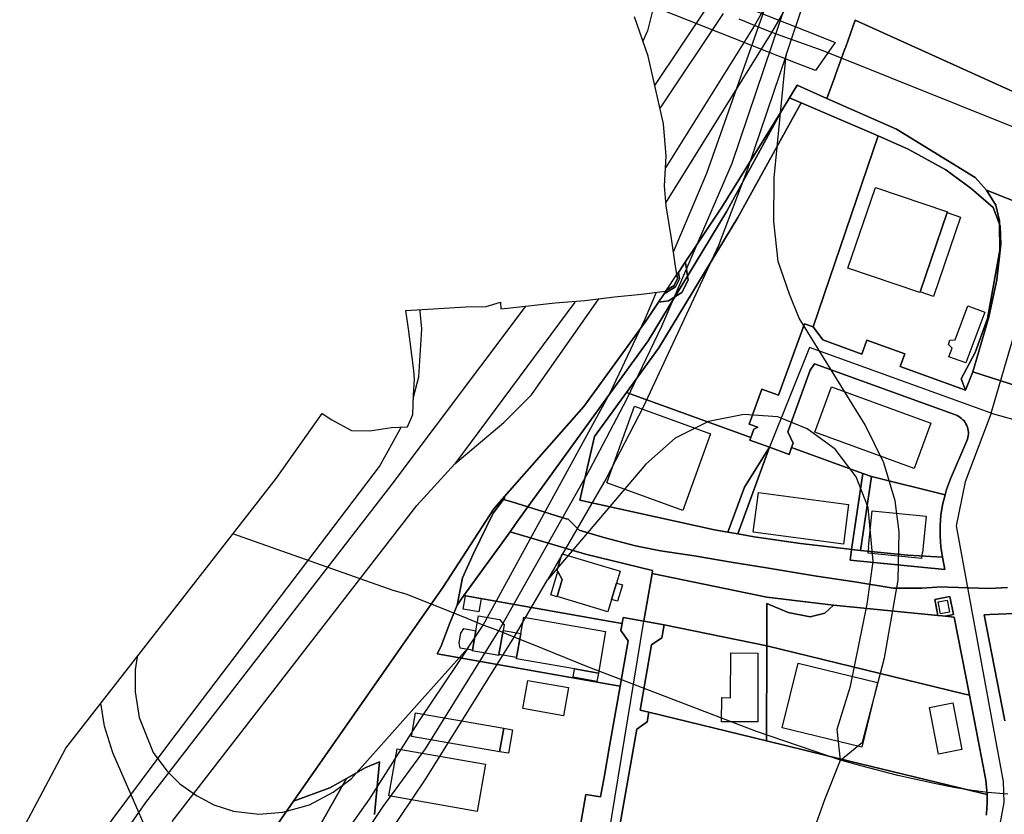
# Model space of a CAD drawing. Extents: x 577960 to 582939, y 6017202 to 6023066.
# Tile 95 of 217: x 578377 to 578708, y 6021892 to 6022159. Entities that reach past the tile are written whole.
import ezdxf

# ---------------------------------------------------------------- set-up
doc = ezdxf.new("R2010")
doc.units = 0
doc.header["$MEASUREMENT"] = 0
doc.linetypes.add('D', pattern=[0])
for name, color, linetype in [('LI__FLUR', 7, 'D'), ('LI__GEB', 7, 'Continuous'), ('LI__STRASSE', 7, 'Continuous')]:
    doc.layers.add(name, color=color, linetype=linetype)

msp = doc.modelspace()

# ---------------------------------------------------------------- linework, layer by layer
at = {"layer": 'LI__FLUR', "color": 8, "linetype": 'D', "true_color": 0x808080}
for p, q in [((578588.274, 6022146.918), (578583.676, 6022160.152)), ((578654.562, 6022150.117), (578657.775, 6022158.971)), ((578657.775, 6022158.971), (578654.562, 6022150.117)), ((578657.775, 6022158.971), (578737.521, 6022122.879)), ((578737.521, 6022122.879), (578657.775, 6022158.971)), ((578651.274, 6022141.053), (578654.189, 6022149.089)), ((578654.189, 6022149.089), (578651.274, 6022141.053)), ((578654.189, 6022149.089), (578654.562, 6022150.117)), ((578654.562, 6022150.117), (578654.189, 6022149.089)), ((578593.441, 6022124.198), (578588.274, 6022146.918)), ((578648.263, 6022132.755), (578650.748, 6022139.605)), ((578650.748, 6022139.605), (578648.263, 6022132.755)), ((578650.748, 6022139.605), (578651.274, 6022141.053)), ((578651.274, 6022141.053), (578650.748, 6022139.605)), ((578635.705, 6022132.964), (578638.314, 6022137.182)), ((578638.314, 6022137.182), (578635.705, 6022132.964)), ((578638.314, 6022137.182), (578648.263, 6022132.755)), ((578648.263, 6022132.755), (578638.314, 6022137.182)), ((578633.096, 6022128.736), (578635.705, 6022132.964)), ((578635.705, 6022132.964), (578633.096, 6022128.736)), ((578635.705, 6022132.964), (578639.653, 6022131.264)), ((578639.653, 6022131.264), (578635.705, 6022132.964)), ((578671.57, 6022122.378), (578648.263, 6022132.755)), ((578648.263, 6022132.755), (578671.57, 6022122.378)), ((578613.042, 6022096.26), (578633.096, 6022128.736)), ((578633.096, 6022128.736), (578613.042, 6022096.26)), ((578614.722, 6022094.92), (578633.096, 6022128.736)), ((578633.096, 6022128.736), (578614.722, 6022094.92)), ((578639.653, 6022131.264), (578618.41, 6022092.771)), ((578618.41, 6022092.771), (578639.653, 6022131.264)), ((578665.403, 6022120.149), (578639.653, 6022131.264)), ((578639.653, 6022131.264), (578665.403, 6022120.149)), ((578594.34, 6022113.412), (578593.441, 6022124.198)), ((578697.969, 6022106.215), (578671.57, 6022122.378)), ((578671.57, 6022122.378), (578697.969, 6022106.215)), ((578643.589, 6022056.048), (578665.403, 6022120.149)), ((578665.403, 6022120.149), (578643.589, 6022056.048)), ((578665.403, 6022120.149), (578675.558, 6022115.761)), ((578675.558, 6022115.761), (578665.403, 6022120.149)), ((578675.558, 6022115.761), (578688.133, 6022108.744)), ((578688.133, 6022108.744), (578675.558, 6022115.761)), ((578593.74, 6022103.377), (578594.34, 6022113.412)), ((578688.133, 6022108.744), (578696.61, 6022102.547)), ((578696.61, 6022102.547), (578688.133, 6022108.744)), ((578701.788, 6022101.997), (578697.969, 6022106.215)), ((578697.969, 6022106.215), (578701.788, 6022101.997)), ((578594.29, 6022096.71), (578593.74, 6022103.377)), ((578696.61, 6022102.547), (578704.076, 6022096.16)), ((578704.076, 6022096.16), (578696.61, 6022102.547)), ((578737.598, 6022087.605), (578701.788, 6022101.997)), ((578701.788, 6022101.997), (578704.926, 6022096.95)), ((578704.926, 6022096.95), (578701.788, 6022101.997)), ((578701.788, 6022101.997), (578737.598, 6022087.605)), ((578596.079, 6022085.775), (578594.29, 6022096.71)), ((578600.736, 6022077.798), (578613.042, 6022096.26)), ((578613.042, 6022096.26), (578600.736, 6022077.798)), ((578704.076, 6022096.16), (578706.125, 6022090.542)), ((578706.125, 6022090.542), (578704.076, 6022096.16)), ((578704.926, 6022096.95), (578706.106, 6022091.712)), ((578706.106, 6022091.712), (578704.926, 6022096.95)), ((578618.41, 6022092.771), (578591.869, 6022048.991)), ((578591.869, 6022048.991), (578618.41, 6022092.771)), ((578601.476, 6022073.1), (578614.722, 6022094.92)), ((578614.722, 6022094.92), (578601.476, 6022073.1)), ((578706.106, 6022091.712), (578706.125, 6022090.542)), ((578706.125, 6022090.542), (578706.106, 6022091.712)), ((578706.125, 6022090.542), (578706.255, 6022081.826)), ((578706.355, 6022089.903), (578706.125, 6022090.542)), ((578706.255, 6022081.826), (578706.125, 6022090.542)), ((578706.125, 6022090.542), (578706.355, 6022089.903)), ((578706.635, 6022083.775), (578706.355, 6022089.903)), ((578706.355, 6022089.903), (578706.635, 6022083.775)), ((578597.508, 6022076.429), (578596.079, 6022085.775)), ((578705.285, 6022071.811), (578706.635, 6022083.775)), ((578706.635, 6022083.775), (578705.285, 6022071.811)), ((578706.255, 6022081.826), (578702.076, 6022058.866)), ((578702.076, 6022058.866), (578706.255, 6022081.826)), ((578597.947, 6022073.61), (578597.508, 6022076.429)), ((578598.437, 6022074.34), (578600.736, 6022077.798)), ((578600.736, 6022077.798), (578598.437, 6022074.34)), ((578600.866, 6022076.948), (578600.736, 6022077.798)), ((578600.736, 6022077.798), (578600.866, 6022076.948)), ((578601.476, 6022073.1), (578600.866, 6022076.948)), ((578600.866, 6022076.948), (578601.476, 6022073.1)), ((578594.449, 6022068.362), (578597.947, 6022073.61)), ((578596.978, 6022069.932), (578598.157, 6022072.271)), ((578598.157, 6022072.271), (578596.978, 6022069.932)), ((578601.476, 6022073.1), (578597.217, 6022066.093)), ((578597.217, 6022066.093), (578601.476, 6022073.1)), ((578597.437, 6022069.512), (578598.777, 6022072.171)), ((578598.777, 6022072.171), (578597.437, 6022069.512)), ((578598.437, 6022074.34), (578597.947, 6022073.61)), ((578597.947, 6022073.61), (578598.437, 6022074.34)), ((578598.157, 6022072.271), (578597.947, 6022073.61)), ((578597.947, 6022073.61), (578598.157, 6022072.271)), ((578598.777, 6022072.171), (578598.437, 6022074.34)), ((578598.437, 6022074.34), (578598.777, 6022072.171)), ((578601.686, 6022071.721), (578601.476, 6022073.1)), ((578601.476, 6022073.1), (578601.686, 6022071.721)), ((578594.169, 6022067.483), (578597.437, 6022069.512)), ((578597.437, 6022069.512), (578594.169, 6022067.483)), ((578594.449, 6022068.362), (578596.978, 6022069.932)), ((578596.978, 6022069.932), (578594.449, 6022068.362)), ((578599.586, 6022067.553), (578601.686, 6022071.721)), ((578601.686, 6022071.721), (578599.586, 6022067.553)), ((578702.546, 6022059.266), (578705.285, 6022071.811)), ((578705.285, 6022071.811), (578702.546, 6022059.266)), ((578567.079, 6022064.864), (578577.025, 6022066.193)), ((578577.025, 6022066.193), (578586.002, 6022067.093)), ((578586.002, 6022067.093), (578593.969, 6022068.062)), ((578588.28, 6022051.39), (578597.217, 6022066.093)), ((578597.217, 6022066.093), (578588.28, 6022051.39)), ((578591.799, 6022064.374), (578593.839, 6022067.443)), ((578593.839, 6022067.443), (578591.799, 6022064.374)), ((578594.449, 6022068.362), (578593.839, 6022067.443)), ((578593.839, 6022067.443), (578594.449, 6022068.362)), ((578593.839, 6022067.443), (578594.169, 6022067.483)), ((578594.169, 6022067.483), (578593.839, 6022067.443)), ((578593.969, 6022068.062), (578594.449, 6022068.362)), ((578597.217, 6022066.093), (578595.128, 6022064.784)), ((578595.128, 6022064.784), (578597.217, 6022066.093)), ((578597.217, 6022066.093), (578599.586, 6022067.553)), ((578599.586, 6022067.553), (578597.217, 6022066.093)), ((578507.013, 6022061.515), (578527.125, 6022062.785)), ((578527.125, 6022062.785), (578533.912, 6022062.935)), ((578533.912, 6022062.935), (578538.71, 6022064.304)), ((578538.71, 6022064.304), (578538.83, 6022062.135)), ((578538.83, 6022062.135), (578541.119, 6022062.385)), ((578541.119, 6022062.385), (578557.073, 6022064.144)), ((578557.073, 6022064.144), (578567.079, 6022064.864)), ((578591.799, 6022064.374), (578587.511, 6022057.947)), ((578587.511, 6022057.947), (578591.799, 6022064.374)), ((578595.128, 6022064.784), (578591.799, 6022064.374)), ((578591.799, 6022064.374), (578595.128, 6022064.784)), ((578507.842, 6022055.378), (578507.013, 6022061.515)), ((578697.247, 6022040.954), (578702.546, 6022059.266)), ((578702.546, 6022059.266), (578697.247, 6022040.954)), ((578702.076, 6022058.866), (578697.987, 6022047.461)), ((578697.987, 6022047.461), (578702.076, 6022058.866)), ((578587.511, 6022057.947), (578566.738, 6022029.39)), ((578566.738, 6022029.39), (578587.511, 6022057.947)), ((578632.052, 6022033.168), (578640.71, 6022057.097)), ((578640.71, 6022057.097), (578632.052, 6022033.168)), ((578640.71, 6022057.097), (578643.589, 6022056.048)), ((578643.589, 6022056.048), (578640.71, 6022057.097)), ((578646.827, 6022051.67), (578643.589, 6022056.048)), ((578643.589, 6022056.048), (578646.827, 6022051.67)), ((578509.721, 6022041.424), (578507.842, 6022055.378)), ((578552.772, 6022002.282), (578588.28, 6022051.39)), ((578588.28, 6022051.39), (578552.772, 6022002.282)), ((578591.869, 6022048.991), (578581.012, 6022033.997)), ((578581.012, 6022033.997), (578591.869, 6022048.991)), ((578659.982, 6022046.932), (578646.827, 6022051.67)), ((578646.827, 6022051.67), (578659.982, 6022046.932)), ((578661.691, 6022051.6), (578659.982, 6022046.932)), ((578659.982, 6022046.932), (578661.691, 6022051.6)), ((578674.376, 6022047.012), (578661.691, 6022051.6)), ((578661.691, 6022051.6), (578674.376, 6022047.012)), ((578672.847, 6022042.784), (578674.376, 6022047.012)), ((578674.376, 6022047.012), (578672.847, 6022042.784)), ((578697.987, 6022047.461), (578693.309, 6022038.575)), ((578693.309, 6022038.575), (578697.987, 6022047.461)), ((578644.088, 6022043.633), (578642.629, 6022041.504)), ((578642.629, 6022041.504), (578644.088, 6022043.633)), ((578691.429, 6022026.491), (578644.088, 6022043.633)), ((578644.088, 6022043.633), (578691.429, 6022026.491)), ((578694.718, 6022034.857), (578672.847, 6022042.784)), ((578672.847, 6022042.784), (578694.718, 6022034.857)), ((578509.841, 6022038.406), (578509.721, 6022041.424)), ((578642.629, 6022041.504), (578635.121, 6022020.853)), ((578635.121, 6022020.853), (578642.629, 6022041.504)), ((578694.718, 6022034.857), (578697.247, 6022040.954)), ((578697.247, 6022040.954), (578694.718, 6022034.857)), ((578697.247, 6022040.954), (578718.159, 6022034.18)), ((578718.159, 6022034.18), (578697.247, 6022040.954)), ((578509.511, 6022033.278), (578509.841, 6022038.406)), ((578693.309, 6022038.575), (578694.718, 6022034.857)), ((578694.718, 6022034.857), (578693.309, 6022038.575)), ((578509.35, 6022026.651), (578509.511, 6022033.278)), ((578581.012, 6022033.997), (578570.306, 6022019.264)), ((578570.306, 6022019.264), (578581.012, 6022033.997)), ((578622.736, 6022018.974), (578581.012, 6022033.997)), ((578581.012, 6022033.997), (578622.736, 6022018.974)), ((578622.166, 6022023.432), (578626.395, 6022035.207)), ((578626.395, 6022035.207), (578622.166, 6022023.432)), ((578626.395, 6022035.207), (578632.052, 6022033.168)), ((578632.052, 6022033.168), (578626.395, 6022035.207)), ((578566.738, 6022029.39), (578540.117, 6021999.103)), ((578540.117, 6021999.103), (578566.738, 6022029.39)), ((578463.478, 6022005.18), (578478.972, 6022026.981)), ((578478.972, 6022026.981), (578482.161, 6022024.822)), ((578507.541, 6022022.483), (578509.35, 6022026.651)), ((578691.97, 6022026.266), (578691.429, 6022026.491)), ((578691.429, 6022026.491), (578691.97, 6022026.266)), ((578692.489, 6022025.993), (578691.97, 6022026.266)), ((578691.97, 6022026.266), (578692.489, 6022025.993)), ((578692.981, 6022025.674), (578692.489, 6022025.993)), ((578692.489, 6022025.993), (578692.981, 6022025.674)), ((578482.161, 6022024.822), (578488.718, 6022021.253)), ((578502.143, 6022022.293), (578507.541, 6022022.483)), ((578625.105, 6022022.373), (578622.166, 6022023.432)), ((578622.166, 6022023.432), (578625.105, 6022022.373)), ((578693.442, 6022025.313), (578692.981, 6022025.674)), ((578692.981, 6022025.674), (578693.442, 6022025.313)), ((578693.869, 6022024.911), (578693.442, 6022025.313)), ((578693.442, 6022025.313), (578693.869, 6022024.911)), ((578694.258, 6022024.473), (578693.869, 6022024.911)), ((578693.869, 6022024.911), (578694.258, 6022024.473)), ((578694.606, 6022024.001), (578694.258, 6022024.473)), ((578694.258, 6022024.473), (578694.606, 6022024.001)), ((578694.91, 6022023.5), (578694.606, 6022024.001)), ((578694.606, 6022024.001), (578694.91, 6022023.5)), ((578695.167, 6022022.973), (578694.91, 6022023.5)), ((578694.91, 6022023.5), (578695.167, 6022022.973)), ((578695.376, 6022022.426), (578695.167, 6022022.973)), ((578695.167, 6022022.973), (578695.376, 6022022.426)), ((578488.718, 6022021.253), (578494.916, 6022021.213)), ((578494.916, 6022021.213), (578502.143, 6022022.293)), ((578570.306, 6022019.264), (578565.397, 6021997.873)), ((578565.397, 6021997.873), (578570.306, 6022019.264)), ((578622.736, 6022018.974), (578623.775, 6022021.753)), ((578623.775, 6022021.753), (578622.736, 6022018.974)), ((578623.775, 6022021.753), (578625.105, 6022022.373)), ((578625.105, 6022022.373), (578623.775, 6022021.753)), ((578635.121, 6022020.853), (578636.92, 6022017.005)), ((578636.92, 6022017.005), (578635.121, 6022020.853)), ((578695.534, 6022021.862), (578695.376, 6022022.426)), ((578695.376, 6022022.426), (578695.534, 6022021.862)), ((578695.642, 6022021.287), (578695.534, 6022021.862)), ((578695.534, 6022021.862), (578695.642, 6022021.287)), ((578695.546, 6022018.958), (578695.648, 6022019.535)), ((578695.648, 6022019.535), (578695.546, 6022018.958)), ((578695.697, 6022020.704), (578695.642, 6022021.287)), ((578695.642, 6022021.287), (578695.697, 6022020.704)), ((578695.648, 6022019.535), (578695.699, 6022020.118)), ((578695.699, 6022020.118), (578695.648, 6022019.535)), ((578695.699, 6022020.118), (578695.697, 6022020.704)), ((578695.697, 6022020.704), (578695.699, 6022020.118)), ((578622.386, 6022018.034), (578622.736, 6022018.974)), ((578622.736, 6022018.974), (578622.386, 6022018.034)), ((578628.963, 6022015.646), (578622.386, 6022018.034)), ((578622.386, 6022018.034), (578628.963, 6022015.646)), ((578636.92, 6022017.005), (578636.38, 6022015.526)), ((578636.38, 6022015.526), (578636.92, 6022017.005)), ((578689.739, 6022005.01), (578695.187, 6022017.845)), ((578695.187, 6022017.845), (578689.739, 6022005.01)), ((578695.187, 6022017.845), (578695.391, 6022018.394)), ((578695.391, 6022018.394), (578695.187, 6022017.845)), ((578695.391, 6022018.394), (578695.546, 6022018.958)), ((578695.546, 6022018.958), (578695.391, 6022018.394)), ((578628.963, 6022015.646), (578618.416, 6021986.558)), ((578618.416, 6021986.558), (578628.963, 6022015.646)), ((578620.656, 6022002.231), (578628.963, 6022015.646)), ((578628.963, 6022015.646), (578620.656, 6022002.231)), ((578635.55, 6022013.267), (578628.963, 6022015.646)), ((578628.963, 6022015.646), (578635.55, 6022013.267)), ((578636.38, 6022015.526), (578635.55, 6022013.267)), ((578635.55, 6022013.267), (578636.38, 6022015.526)), ((578636.38, 6022015.526), (578660.261, 6022006.871)), ((578660.261, 6022006.871), (578636.38, 6022015.526)), ((578656.521, 6021981.354), (578660.261, 6022006.871)), ((578660.261, 6022006.871), (578656.521, 6021981.354)), ((578660.261, 6022006.871), (578663.159, 6022005.82)), ((578663.159, 6022005.82), (578660.261, 6022006.871)), ((578392.961, 6021914.698), (578463.478, 6022005.18)), ((578659.53, 6021981.04), (578663.159, 6022005.82)), ((578663.159, 6022005.82), (578659.53, 6021981.04)), ((578663.159, 6022005.82), (578687.869, 6021999.722)), ((578687.869, 6021999.722), (578663.159, 6022005.82)), ((578688.726, 6022002.393), (578689.047, 6022003.272)), ((578689.047, 6022003.272), (578688.726, 6022002.393)), ((578689.047, 6022003.272), (578689.384, 6022004.144)), ((578689.384, 6022004.144), (578689.047, 6022003.272)), ((578689.384, 6022004.144), (578689.739, 6022005.01)), ((578689.739, 6022005.01), (578689.384, 6022004.144)), ((578547.964, 6021995.634), (578552.772, 6022002.282)), ((578552.772, 6022002.282), (578547.964, 6021995.634)), ((578615.057, 6021987.138), (578620.656, 6022002.231)), ((578620.656, 6022002.231), (578615.057, 6021987.138)), ((578687.047, 6021996.294), (578687.869, 6021999.722)), ((578687.869, 6021999.722), (578687.047, 6021996.294)), ((578687.869, 6021999.722), (578688.137, 6022000.618)), ((578688.137, 6022000.618), (578687.869, 6021999.722)), ((578688.137, 6022000.618), (578688.423, 6022001.508)), ((578688.423, 6022001.508), (578688.137, 6022000.618)), ((578688.423, 6022001.508), (578688.726, 6022002.393)), ((578688.726, 6022002.393), (578688.423, 6022001.508)), ((578536.279, 6021993.585), (578539.807, 6021998.163)), ((578539.807, 6021998.163), (578536.279, 6021993.585)), ((578540.117, 6021999.103), (578536.538, 6021995.034)), ((578536.538, 6021995.034), (578540.117, 6021999.103)), ((578540.137, 6021998.583), (578539.807, 6021998.163)), ((578539.807, 6021998.163), (578540.137, 6021998.583)), ((578539.807, 6021998.163), (578542.536, 6021997.313)), ((578542.536, 6021997.313), (578539.807, 6021998.163)), ((578540.117, 6021999.103), (578540.137, 6021998.583)), ((578540.137, 6021998.583), (578540.117, 6021999.103)), ((578542.536, 6021997.313), (578547.964, 6021995.634)), ((578547.964, 6021995.634), (578542.536, 6021997.313)), ((578565.397, 6021997.873), (578610.489, 6021987.927)), ((578610.489, 6021987.927), (578565.397, 6021997.873)), ((578686.495, 6021992.812), (578687.047, 6021996.294)), ((578687.047, 6021996.294), (578686.495, 6021992.812)), ((578536.538, 6021995.034), (578519.454, 6021968.625)), ((578519.454, 6021968.625), (578536.538, 6021995.034)), ((578529.651, 6021979.941), (578536.279, 6021993.585)), ((578536.279, 6021993.585), (578529.651, 6021979.941)), ((578543.695, 6021989.697), (578547.964, 6021995.634)), ((578547.964, 6021995.634), (578543.695, 6021989.697)), ((578547.964, 6021995.634), (578560.809, 6021991.646)), ((578560.809, 6021991.646), (578547.964, 6021995.634)), ((578686.218, 6021989.298), (578686.495, 6021992.812)), ((578686.495, 6021992.812), (578686.218, 6021989.298)), ((578541.936, 6021987.268), (578543.695, 6021989.697)), ((578543.695, 6021989.697), (578541.936, 6021987.268)), ((578560.809, 6021991.646), (578561.479, 6021991.466)), ((578561.479, 6021991.466), (578560.809, 6021991.646)), ((578561.479, 6021991.466), (578565.177, 6021987.777)), ((578565.177, 6021987.777), (578561.479, 6021991.466)), ((578526.491, 6021965.846), (578541.936, 6021987.268)), ((578541.936, 6021987.268), (578526.491, 6021965.846)), ((578541.936, 6021987.268), (578567.256, 6021979.731)), ((578567.256, 6021979.731), (578541.936, 6021987.268)), ((578565.177, 6021987.777), (578573.364, 6021985.318)), ((578573.364, 6021985.318), (578565.177, 6021987.777)), ((578610.489, 6021987.927), (578615.057, 6021987.138)), ((578615.057, 6021987.138), (578610.489, 6021987.927)), ((578615.057, 6021987.138), (578618.416, 6021986.558)), ((578618.416, 6021986.558), (578615.057, 6021987.138)), ((578618.416, 6021986.558), (578623.794, 6021985.638)), ((578623.794, 6021985.638), (578618.416, 6021986.558)), ((578686.217, 6021985.776), (578686.218, 6021989.298)), ((578686.218, 6021989.298), (578686.217, 6021985.776)), ((578573.364, 6021985.318), (578584.049, 6021982.599)), ((578584.049, 6021982.599), (578573.364, 6021985.318)), ((578623.794, 6021985.638), (578639.428, 6021983.399)), ((578639.428, 6021983.399), (578623.794, 6021985.638)), ((578639.428, 6021983.399), (578655.791, 6021981.43)), ((578655.791, 6021981.43), (578639.428, 6021983.399)), ((578686.491, 6021982.264), (578686.217, 6021985.776)), ((578686.217, 6021985.776), (578686.491, 6021982.264)), ((578525.992, 6021971.814), (578529.651, 6021979.941)), ((578529.651, 6021979.941), (578525.992, 6021971.814)), ((578567.256, 6021979.731), (578589.787, 6021974.243)), ((578589.787, 6021974.243), (578567.256, 6021979.731)), ((578584.049, 6021982.599), (578592.386, 6021980.94)), ((578592.386, 6021980.94), (578584.049, 6021982.599)), ((578592.386, 6021980.94), (578603.771, 6021979.211)), ((578603.771, 6021979.211), (578592.386, 6021980.94)), ((578655.791, 6021981.43), (578656.521, 6021981.354)), ((578656.521, 6021981.354), (578655.791, 6021981.43)), ((578656.521, 6021981.354), (578656, 6021977.741)), ((578656, 6021977.741), (578656.521, 6021981.354)), ((578659.53, 6021981.04), (578656.521, 6021981.354)), ((578656.521, 6021981.354), (578659.53, 6021981.04)), ((578675.353, 6021979.471), (578659.53, 6021981.04)), ((578659.53, 6021981.04), (578675.353, 6021979.471)), ((578687.04, 6021978.785), (578686.491, 6021982.264)), ((578686.491, 6021982.264), (578687.04, 6021978.785)), ((578603.771, 6021979.211), (578616.097, 6021977.102)), ((578616.097, 6021977.102), (578603.771, 6021979.211)), ((578616.097, 6021977.102), (578627.942, 6021975.182)), ((578627.942, 6021975.182), (578616.097, 6021977.102)), ((578656, 6021977.741), (578687.762, 6021974.576)), ((578687.762, 6021974.576), (578656, 6021977.741)), ((578687.04, 6021978.785), (578675.353, 6021979.471)), ((578675.353, 6021979.471), (578687.04, 6021978.785)), ((578687.762, 6021974.576), (578687.04, 6021978.785)), ((578687.04, 6021978.785), (578687.762, 6021974.576)), ((578589.607, 6021973.233), (578587.147, 6021959.239)), ((578587.147, 6021959.239), (578589.607, 6021973.233)), ((578589.787, 6021974.243), (578589.607, 6021973.233)), ((578589.607, 6021973.233), (578589.787, 6021974.243)), ((578589.607, 6021973.233), (578628.111, 6021965.287)), ((578628.111, 6021965.287), (578589.607, 6021973.233)), ((578627.942, 6021975.182), (578644.735, 6021972.434)), ((578644.735, 6021972.434), (578627.942, 6021975.182)), ((578524.213, 6021962.687), (578525.992, 6021971.814)), ((578525.992, 6021971.814), (578524.213, 6021962.687)), ((578644.735, 6021972.434), (578657.6, 6021970.524)), ((578657.6, 6021970.524), (578644.735, 6021972.434)), ((578657.6, 6021970.524), (578670.425, 6021968.325)), ((578670.425, 6021968.325), (578657.6, 6021970.524)), ((578519.454, 6021968.625), (578505.358, 6021948.424)), ((578505.358, 6021948.424), (578519.454, 6021968.625)), ((578670.425, 6021968.325), (578680.091, 6021968.345)), ((578680.091, 6021968.345), (578670.425, 6021968.325)), ((578680.091, 6021968.345), (578686.799, 6021968.815)), ((578686.799, 6021968.815), (578680.091, 6021968.345)), ((578686.799, 6021968.815), (578688.915, 6021968.746)), ((578688.915, 6021968.746), (578686.799, 6021968.815)), ((578688.915, 6021968.746), (578699.214, 6021968.385)), ((578699.214, 6021968.385), (578688.915, 6021968.746)), ((578699.214, 6021968.385), (578702.802, 6021968.265)), ((578702.802, 6021968.265), (578699.214, 6021968.385)), ((578702.802, 6021968.265), (578708.8, 6021968.535)), ((578708.8, 6021968.535), (578702.802, 6021968.265)), ((578526.491, 6021965.846), (578524.213, 6021962.687)), ((578524.213, 6021962.687), (578526.491, 6021965.846)), ((578575.622, 6021957.21), (578526.491, 6021965.846)), ((578526.491, 6021965.846), (578575.622, 6021957.21)), ((578628.061, 6021948.963), (578628.101, 6021963.207)), ((578628.101, 6021963.207), (578628.061, 6021948.963)), ((578628.101, 6021963.207), (578635.298, 6021960.179)), ((578635.298, 6021960.179), (578628.101, 6021963.207)), ((578628.111, 6021965.287), (578650.413, 6021962.688)), ((578650.413, 6021962.688), (578628.111, 6021965.287)), ((578689.537, 6021965.602), (578684.429, 6021964.597)), ((578684.429, 6021964.597), (578689.537, 6021965.602)), ((578684.429, 6021964.597), (578685.479, 6021959.209)), ((578685.479, 6021959.209), (578684.429, 6021964.597)), ((578690.707, 6021959.499), (578689.537, 6021965.602)), ((578689.537, 6021965.602), (578690.707, 6021959.499)), ((578524.213, 6021962.687), (578521.844, 6021956.97)), ((578521.844, 6021956.97), (578524.213, 6021962.687)), ((578635.298, 6021960.179), (578642.605, 6021958.769)), ((578642.605, 6021958.769), (578635.298, 6021960.179)), ((578642.605, 6021958.769), (578647.594, 6021959.949)), ((578647.594, 6021959.949), (578642.605, 6021958.769)), ((578647.594, 6021959.949), (578650.413, 6021962.688)), ((578650.413, 6021962.688), (578647.594, 6021959.949)), ((578650.413, 6021962.688), (578685.479, 6021959.209)), ((578685.479, 6021959.209), (578650.413, 6021962.688)), ((578702.952, 6021959.479), (578713.958, 6021959.939)), ((578713.958, 6021959.939), (578702.952, 6021959.479)), ((578521.844, 6021956.97), (578518.703, 6021948.711)), ((578518.703, 6021948.711), (578521.844, 6021956.97)), ((578579.56, 6021956.52), (578575.622, 6021957.21)), ((578575.622, 6021957.21), (578579.56, 6021956.52)), ((578579.15, 6021954.141), (578579.56, 6021956.52)), ((578579.56, 6021956.52), (578579.15, 6021954.141)), ((578579.9, 6021958.489), (578579.56, 6021956.52)), ((578579.56, 6021956.52), (578579.9, 6021958.489)), ((578586.797, 6021957.27), (578579.9, 6021958.489)), ((578579.9, 6021958.489), (578586.797, 6021957.27)), ((578587.147, 6021959.239), (578586.797, 6021957.27)), ((578586.797, 6021957.27), (578587.147, 6021959.239)), ((578593.685, 6021956.05), (578586.797, 6021957.27)), ((578586.797, 6021957.27), (578593.685, 6021956.05)), ((578685.479, 6021959.209), (578686.938, 6021959.059)), ((578686.938, 6021959.059), (578685.479, 6021959.209)), ((578686.938, 6021959.059), (578687.908, 6021958.959)), ((578687.908, 6021958.959), (578686.938, 6021959.059)), ((578687.908, 6021958.959), (578690.707, 6021959.499)), ((578690.707, 6021959.499), (578687.908, 6021958.959)), ((578687.908, 6021958.959), (578690.917, 6021958.659)), ((578690.917, 6021958.659), (578687.908, 6021958.959)), ((578690.917, 6021958.659), (578696.044, 6021932.44)), ((578696.044, 6021932.44), (578690.917, 6021958.659)), ((578700.953, 6021959.399), (578702.952, 6021959.479)), ((578702.952, 6021959.479), (578700.953, 6021959.399)), ((578707.909, 6021923.823), (578700.953, 6021959.399)), ((578700.953, 6021959.399), (578707.909, 6021923.823)), ((578581.569, 6021950.673), (578579.15, 6021954.141)), ((578579.15, 6021954.141), (578581.569, 6021950.673)), ((578593.685, 6021956.05), (578592.925, 6021951.722)), ((578592.925, 6021951.722), (578593.685, 6021956.05)), ((578628.061, 6021948.963), (578593.685, 6021956.05)), ((578593.685, 6021956.05), (578628.061, 6021948.963)), ((578578.889, 6021935.479), (578581.569, 6021950.673)), ((578581.569, 6021950.673), (578578.889, 6021935.479)), ((578592.925, 6021951.722), (578589.446, 6021949.303)), ((578589.446, 6021949.303), (578592.925, 6021951.722)), ((578505.358, 6021948.424), (578469.347, 6021896.818)), ((578469.347, 6021896.818), (578505.358, 6021948.424)), ((578518.703, 6021948.711), (578517.444, 6021946.295)), ((578517.444, 6021946.295), (578518.703, 6021948.711)), ((578589.446, 6021949.303), (578585.597, 6021927.402)), ((578585.597, 6021927.402), (578589.446, 6021949.303)), ((578627.958, 6021917.104), (578628.061, 6021948.963)), ((578628.061, 6021948.963), (578627.958, 6021917.104)), ((578694.104, 6021932.91), (578628.061, 6021948.963)), ((578628.061, 6021948.963), (578694.104, 6021932.91)), ((578517.444, 6021946.295), (578576.92, 6021935.819)), ((578576.92, 6021935.819), (578517.444, 6021946.295)), ((578575.33, 6021915.267), (578578.889, 6021935.479)), ((578578.889, 6021935.479), (578575.33, 6021915.267)), ((578576.92, 6021935.819), (578578.889, 6021935.479)), ((578578.889, 6021935.479), (578576.92, 6021935.819)), ((578696.044, 6021932.44), (578694.104, 6021932.91)), ((578694.104, 6021932.91), (578696.044, 6021932.44)), ((578701.161, 6021906.22), (578696.044, 6021932.44)), ((578696.044, 6021932.44), (578701.161, 6021906.22)), ((578585.597, 6021927.402), (578588.517, 6021926.689)), ((578588.517, 6021926.689), (578585.597, 6021927.402)), ((578588.517, 6021926.689), (578587.946, 6021923.476)), ((578587.946, 6021923.476), (578588.517, 6021926.689)), ((578627.958, 6021917.104), (578588.517, 6021926.689)), ((578588.517, 6021926.689), (578627.958, 6021917.104)), ((578587.946, 6021923.476), (578584.464, 6021921.043)), ((578584.464, 6021921.043), (578587.946, 6021923.476)), ((578584.464, 6021921.043), (578577.38, 6021880.782)), ((578577.38, 6021880.782), (578584.464, 6021921.043)), ((578647.978, 6021912.234), (578627.958, 6021917.104)), ((578627.958, 6021917.104), (578647.978, 6021912.234)), ((578377.446, 6021885.56), (578392.961, 6021914.698)), ((578573.6, 6021905.421), (578575.33, 6021915.267)), ((578575.33, 6021915.267), (578573.6, 6021905.421)), ((578700.065, 6021899.571), (578647.978, 6021912.234)), ((578647.978, 6021912.234), (578700.065, 6021899.571)), ((578487.054, 6021904.512), (578493.522, 6021908.19)), ((578493.522, 6021908.19), (578487.054, 6021904.512)), ((578493.522, 6021908.19), (578498.14, 6021910.02)), ((578498.14, 6021910.02), (578493.522, 6021908.19)), ((578498.14, 6021910.02), (578496.45, 6021892.417)), ((578496.45, 6021892.417), (578498.14, 6021910.02)), ((578475.218, 6021883.611), (578487.054, 6021904.512)), ((578487.054, 6021904.512), (578475.218, 6021883.611)), ((578481.456, 6021901.323), (578487.054, 6021904.512)), ((578487.054, 6021904.512), (578481.456, 6021901.323)), ((578572.341, 6021898.264), (578573.6, 6021905.421)), ((578573.6, 6021905.421), (578572.341, 6021898.264)), ((578701.376, 6021905.045), (578701.161, 6021906.22)), ((578701.161, 6021906.22), (578701.376, 6021905.045)), ((578701.559, 6021903.865), (578701.376, 6021905.045)), ((578701.376, 6021905.045), (578701.559, 6021903.865)), ((578701.712, 6021902.681), (578701.559, 6021903.865)), ((578701.559, 6021903.865), (578701.712, 6021902.681)), ((578469.347, 6021896.818), (578481.456, 6021901.323)), ((578481.456, 6021901.323), (578469.347, 6021896.818)), ((578701.833, 6021901.492), (578701.712, 6021902.681)), ((578701.712, 6021902.681), (578701.833, 6021901.492)), ((578701.923, 6021900.299), (578701.833, 6021901.492)), ((578701.833, 6021901.492), (578701.923, 6021900.299)), ((578701.982, 6021899.105), (578701.923, 6021900.299)), ((578701.923, 6021900.299), (578701.982, 6021899.105)), ((578565.513, 6021888.298), (578567.413, 6021899.134)), ((578567.413, 6021899.134), (578565.513, 6021888.298)), ((578567.413, 6021899.134), (578572.341, 6021898.264)), ((578572.341, 6021898.264), (578567.413, 6021899.134)), ((578701.982, 6021899.105), (578700.065, 6021899.571)), ((578700.065, 6021899.571), (578701.982, 6021899.105)), ((578701.996, 6021898.668), (578701.982, 6021899.105)), ((578701.982, 6021899.105), (578701.996, 6021898.668)), ((578702.005, 6021898.231), (578701.996, 6021898.668)), ((578701.996, 6021898.668), (578702.005, 6021898.231)), ((578702, 6021896.484), (578702.008, 6021896.921)), ((578702.008, 6021896.921), (578702, 6021896.484)), ((578702.01, 6021897.794), (578702.005, 6021898.231)), ((578702.005, 6021898.231), (578702.01, 6021897.794)), ((578702.008, 6021896.921), (578702.011, 6021897.357)), ((578702.011, 6021897.357), (578702.008, 6021896.921)), ((578702.011, 6021897.357), (578702.01, 6021897.794)), ((578702.01, 6021897.794), (578702.011, 6021897.357)), ((578460.344, 6021883.911), (578469.347, 6021896.818)), ((578469.347, 6021896.818), (578460.344, 6021883.911)), ((578701.826, 6021893.436), (578701.86, 6021893.875)), ((578701.86, 6021893.875), (578701.826, 6021893.436)), ((578701.86, 6021893.875), (578701.894, 6021894.309)), ((578701.894, 6021894.309), (578701.86, 6021893.875)), ((578701.894, 6021894.309), (578701.924, 6021894.744)), ((578701.924, 6021894.744), (578701.894, 6021894.309)), ((578701.924, 6021894.744), (578701.95, 6021895.179)), ((578701.95, 6021895.179), (578701.924, 6021894.744)), ((578701.95, 6021895.179), (578701.971, 6021895.614)), ((578701.971, 6021895.614), (578701.95, 6021895.179)), ((578701.971, 6021895.614), (578701.988, 6021896.049)), ((578701.988, 6021896.049), (578701.971, 6021895.614)), ((578701.988, 6021896.049), (578702, 6021896.484)), ((578702, 6021896.484), (578701.988, 6021896.049)), ((578701.689, 6021892.12), (578701.74, 6021892.558)), ((578701.74, 6021892.558), (578701.689, 6021892.12)), ((578701.74, 6021892.558), (578701.786, 6021892.996)), ((578701.786, 6021892.996), (578701.74, 6021892.558)), ((578701.786, 6021892.996), (578701.826, 6021893.436)), ((578701.826, 6021893.436), (578701.786, 6021892.996))]:
    msp.add_line(p, q, dxfattribs=at)
at = {"layer": 'LI__GEB', "color": 5, "linetype": 'D', "true_color": 0x0100ff}
for p, q in [((578597.765, 6022172.595), (578644.031, 6022154.292)), ((578638.219, 6022144.517), (578591.66, 6022162.876)), ((578644.031, 6022154.292), (578650.965, 6022151.543)), ((578650.965, 6022151.543), (578648.559, 6022148.065)), ((578648.559, 6022148.065), (578644.422, 6022142.085)), ((578644.422, 6022142.085), (578638.219, 6022144.517)), ((578679.495, 6022067.792), (578688.563, 6022094.421)), ((578693.041, 6022092.901), (578683.973, 6022066.263)), ((578688.563, 6022094.421), (578693.041, 6022092.901)), ((578683.973, 6022066.263), (578679.495, 6022067.792)), ((578555.64, 6021966.116), (578557.989, 6021973.983)), ((578557.989, 6021973.983), (578559.439, 6021971.304)), ((578559.439, 6021971.304), (578557.709, 6021965.527)), ((578576.022, 6021964.527), (578577.681, 6021970.045)), ((578577.681, 6021970.045), (578579.631, 6021969.465)), ((578579.631, 6021969.465), (578577.961, 6021963.947)), ((578557.729, 6021965.477), (578555.64, 6021966.116)), ((578557.709, 6021965.527), (578557.739, 6021965.517)), ((578557.739, 6021965.517), (578557.729, 6021965.477)), ((578577.961, 6021963.947), (578576.022, 6021964.527)), ((578524.87, 6021949.997), (578525.434, 6021953.21)), ((578525.434, 6021953.21), (578526.404, 6021954.797)), ((578526.404, 6021954.797), (578530.464, 6021954.083)), ((578530.464, 6021954.083), (578529.316, 6021947.55)), ((578525.226, 6021948.269), (578524.87, 6021949.997)), ((578529.316, 6021947.55), (578525.226, 6021948.269)), ((578563.087, 6021938.45), (578563.581, 6021941.265)), ((578563.581, 6021941.265), (578571.603, 6021939.857)), ((578571.109, 6021937.042), (578563.087, 6021938.45)), ((578571.603, 6021939.857), (578571.109, 6021937.042)), ((578538.458, 6021913.436), (578539.833, 6021921.314)), ((578539.833, 6021921.314), (578542.787, 6021920.798)), ((578542.787, 6021920.798), (578541.412, 6021912.92)), ((578541.412, 6021912.92), (578538.458, 6021913.436))]:
    msp.add_line(p, q, dxfattribs=at)
at = {"layer": 'LI__GEB', "color": 5, "linetype": 'D', "true_color": 0x0000ff}
for p, q in [((578655.325, 6022075.759), (578664.592, 6022102.887)), ((578664.592, 6022102.887), (578688.652, 6022094.671)), ((578688.563, 6022094.421), (578679.495, 6022067.792)), ((578688.652, 6022094.671), (578688.563, 6022094.421)), ((578679.415, 6022067.563), (578655.325, 6022075.759)), ((578679.495, 6022067.792), (578679.415, 6022067.563)), ((578691.3, 6022051.74), (578695.549, 6022063.105)), ((578695.549, 6022063.105), (578701.216, 6022060.995)), ((578701.216, 6022060.995), (578694.848, 6022043.943)), ((578689.001, 6022050.16), (578689.531, 6022051.57)), ((578690.24, 6022048.901), (578689.001, 6022050.16)), ((578689.18, 6022046.042), (578690.24, 6022048.901)), ((578689.531, 6022051.57), (578691.3, 6022051.74)), ((578694.848, 6022043.943), (578689.18, 6022046.042)), ((578644.207, 6022020.693), (578649.806, 6022035.927)), ((578649.806, 6022035.927), (578683.102, 6022023.772)), ((578574.434, 6022003.661), (578583.721, 6022029.4)), ((578583.721, 6022029.4), (578609.241, 6022020.184)), ((578683.102, 6022023.772), (578677.504, 6022008.519)), ((578609.241, 6022020.184), (578599.964, 6021994.435)), ((578677.504, 6022008.519), (578644.207, 6022020.693)), ((578599.964, 6021994.435), (578574.434, 6022003.661)), ((578623.497, 6021987.145), (578625.259, 6022000.452)), ((578625.259, 6022000.452), (578655.539, 6021996.443)), ((578655.539, 6021996.443), (578653.776, 6021983.118)), ((578662.216, 6021982.126), (578663.384, 6021994.306)), ((578663.384, 6021994.306), (578681.528, 6021992.502)), ((578681.528, 6021992.502), (578680.301, 6021980.304)), ((578653.776, 6021983.118), (578623.497, 6021987.145)), ((578557.789, 6021974.353), (578559.469, 6021979.931)), ((578559.469, 6021979.931), (578578.911, 6021974.103)), ((578662.088, 6021980.15), (578662.286, 6021982.12)), ((578680.011, 6021978.364), (578662.088, 6021980.15)), ((578662.286, 6021982.12), (578662.216, 6021982.126)), ((578680.212, 6021980.312), (578680.011, 6021978.364)), ((578680.301, 6021980.304), (578680.212, 6021980.312)), ((578557.989, 6021973.983), (578557.789, 6021974.353)), ((578559.439, 6021971.304), (578557.989, 6021973.983)), ((578578.911, 6021974.103), (578577.681, 6021970.045)), ((578557.709, 6021965.527), (578559.439, 6021971.304)), ((578577.681, 6021970.045), (578576.022, 6021964.527)), ((578526.191, 6021961.288), (578526.991, 6021965.797)), ((578526.991, 6021965.797), (578532.249, 6021964.907)), ((578532.249, 6021964.907), (578531.479, 6021960.399)), ((578557.739, 6021965.517), (578557.709, 6021965.527)), ((578574.782, 6021960.419), (578557.739, 6021965.517)), ((578576.022, 6021964.527), (578574.782, 6021960.419)), ((578685.609, 6021963.797), (578688.538, 6021964.367)), ((578686.408, 6021959.689), (578685.609, 6021963.797)), ((578688.538, 6021964.367), (578689.337, 6021960.258)), ((578531.479, 6021960.399), (578526.191, 6021961.288)), ((578689.337, 6021960.258), (578686.408, 6021959.689)), ((578530.464, 6021954.083), (578531.349, 6021959.119)), ((578531.349, 6021959.119), (578538.396, 6021957.88)), ((578538.396, 6021957.88), (578539.976, 6021956.031)), ((578545.57, 6021953.083), (578546.533, 6021958.599)), ((578546.533, 6021958.599), (578574.022, 6021953.761)), ((578529.316, 6021947.55), (578530.464, 6021954.083)), ((578539.644, 6021954.151), (578538.22, 6021946.089)), ((578538.22, 6021946.089), (578539.644, 6021954.151)), ((578539.976, 6021956.031), (578539.644, 6021954.151)), ((578539.644, 6021954.151), (578545.57, 6021953.083)), ((578545.57, 6021953.083), (578544.163, 6021945.029)), ((578544.163, 6021945.029), (578545.57, 6021953.083)), ((578574.022, 6021953.761), (578571.603, 6021939.857)), ((578529.269, 6021947.284), (578529.316, 6021947.55)), ((578538.156, 6021945.725), (578529.269, 6021947.284)), ((578615.955, 6021931.6), (578615.995, 6021946.614)), ((578615.995, 6021946.614), (578625.072, 6021946.564)), ((578625.072, 6021946.564), (578625.021, 6021923.444)), ((578538.22, 6021946.089), (578538.156, 6021945.725)), ((578544.163, 6021945.029), (578538.22, 6021946.089)), ((578544.103, 6021944.685), (578544.163, 6021945.029)), ((578563.581, 6021941.265), (578544.103, 6021944.685)), ((578633.248, 6021921.464), (578638.566, 6021943.196)), ((578638.566, 6021943.196), (578665.272, 6021936.693)), ((578571.603, 6021939.857), (578563.581, 6021941.265)), ((578546.272, 6021927.912), (578547.952, 6021937.388)), ((578547.952, 6021937.388), (578561.566, 6021934.979)), ((578665.272, 6021936.693), (578659.981, 6021914.936)), ((578561.566, 6021934.979), (578559.897, 6021925.503)), ((578612.936, 6021923.534), (578612.956, 6021931.61)), ((578612.956, 6021931.61), (578615.955, 6021931.6)), ((578559.897, 6021925.503), (578546.272, 6021927.912)), ((578682.628, 6021928.352), (578690.481, 6021929.917)), ((578685.689, 6021912.661), (578682.628, 6021928.352)), ((578690.481, 6021929.917), (578693.567, 6021914.203)), ((578508.877, 6021918.598), (578510.252, 6021926.476)), ((578510.252, 6021926.476), (578539.833, 6021921.314)), ((578625.021, 6021923.444), (578612.936, 6021923.534)), ((578539.833, 6021921.314), (578538.458, 6021913.436)), ((578659.981, 6021914.936), (578633.248, 6021921.464)), ((578538.458, 6021913.436), (578508.877, 6021918.598)), ((578501.298, 6021898.644), (578504.108, 6021914.458)), ((578504.108, 6021914.458), (578533.726, 6021909.29)), ((578693.567, 6021914.203), (578685.689, 6021912.661)), ((578533.726, 6021909.29), (578530.947, 6021893.446)), ((578530.947, 6021893.446), (578501.298, 6021898.644))]:
    msp.add_line(p, q, dxfattribs=at)
at = {"layer": 'LI__STRASSE', "color": 251, "linetype": 'D', "true_color": 0x656464}
for p, q in [((578654.788, 6022210.541), (578623.923, 6022157.274)), ((578629.811, 6022154.928), (578653.209, 6022195.408)), ((578590.5, 6022137.131), (578608.149, 6022163.523)), ((578613.481, 6022161.28), (578592.259, 6022129.631)), ((578623.923, 6022157.274), (578618.771, 6022159.384)), ((578594.207, 6022097.71), (578629.811, 6022154.928)), ((578623.923, 6022157.274), (578594.29, 6022109.729)), ((578629.811, 6022154.928), (578623.923, 6022157.274)), ((578647.038, 6022148.675), (578629.811, 6022154.928)), ((578733.437, 6022114.039), (578647.038, 6022148.675)), ((578592.259, 6022129.631), (578592.22, 6022129.569)), ((578594.29, 6022109.729), (578594.103, 6022109.453)), ((578571.47, 6022065.173), (578571.684, 6022065.479)), ((578546.891, 6022062.638), (578501.951, 6022002.833)), ((578563.646, 6022064.366), (578523.411, 6022010.056)), ((578547.184, 6022063.054), (578546.891, 6022062.638)), ((578549.124, 6022033.229), (578571.47, 6022065.173)), ((578563.824, 6022064.63), (578563.646, 6022064.366)), ((578703.334, 6022027.091), (578713.631, 6022062.196)), ((578511.769, 6022061.206), (578511.612, 6022061.805)), ((578512.355, 6022055.457), (578511.769, 6022061.206)), ((578511.337, 6022039.245), (578512.355, 6022055.457)), ((578642.387, 6022049.09), (578628.963, 6022015.646)), ((578703.334, 6022027.091), (578642.387, 6022049.09)), ((578509.598, 6022032.515), (578511.337, 6022039.245)), ((578509.486, 6022032.242), (578509.598, 6022032.515)), ((578539.917, 6022024.013), (578549.124, 6022033.229)), ((578703.334, 6022027.091), (578694.646, 6022004.022)), ((578703.334, 6022027.091), (578727.324, 6022020.394)), ((578523.411, 6022010.056), (578539.917, 6022024.013)), ((578498.133, 6022009.22), (578505.236, 6022021.906)), ((578505.236, 6022021.906), (578505.443, 6022022.409)), ((578510.648, 6021996.105), (578523.411, 6022010.056)), ((578427.817, 6021916.589), (578498.133, 6022009.22)), ((578501.951, 6022002.833), (578419.639, 6021896.437)), ((578694.646, 6022004.022), (578691.587, 6021989.228)), ((578428.575, 6021890.02), (578510.648, 6021996.105)), ((578691.587, 6021989.228), (578703.418, 6021924.575)), ((578571.999, 6021866.348), (578586.797, 6021957.27)), ((578703.418, 6021924.575), (578707.368, 6021903.512)), ((578401.586, 6021881.433), (578427.817, 6021916.589)), ((578707.368, 6021903.512), (578707.617, 6021896.375)), ((578419.639, 6021896.437), (578394.527, 6021860.642)), ((578707.617, 6021896.375), (578696.139, 6021836.18))]:
    msp.add_line(p, q, dxfattribs=at)
at = {"layer": 'LI__STRASSE', "color": 251, "linetype": 'D', "true_color": 0x646464}
for p, q in [((578607.935, 6022107.64), (578631.351, 6022173.874)), ((578616.485, 6022110.994), (578636.97, 6022171.678)), ((578591.794, 6022170.412), (578588.043, 6022155.41)), ((578634.552, 6022147.316), (578642.207, 6022169.988)), ((578588.043, 6022155.41), (578586.506, 6022152.007)), ((578634.552, 6022147.316), (578621.633, 6022109.055)), ((578630.6, 6022106.056), (578634.552, 6022147.316)), ((578592.899, 6022056.346), (578616.485, 6022110.994)), ((578621.633, 6022109.055), (578611.936, 6022083.418)), ((578596.774, 6022081.226), (578607.935, 6022107.64)), ((578630.419, 6022091.424), (578630.6, 6022106.056)), ((578631.938, 6022077.97), (578630.419, 6022091.424)), ((578611.936, 6022083.418), (578586.613, 6022029.132)), ((578635.737, 6022067.055), (578631.938, 6022077.97)), ((578587.261, 6022058.711), (578591.063, 6022067.709)), ((578638.975, 6022059.008), (578635.737, 6022067.055)), ((578661.045, 6022023.154), (578638.975, 6022059.008)), ((578575.621, 6022034.159), (578587.261, 6022058.711)), ((578581.078, 6022031.794), (578592.899, 6022056.346)), ((578509.509, 6022033.209), (578509.528, 6022033.168)), ((578532.889, 6021955.931), (578575.621, 6022034.159)), ((578568.711, 6022008.152), (578581.078, 6022031.794)), ((578586.613, 6022029.132), (578574.197, 6022005.192)), ((578620.431, 6022026.622), (578608.525, 6022024.353)), ((578631.767, 6022025.863), (578620.431, 6022026.622)), ((578641.603, 6022021.884), (578631.767, 6022025.863)), ((578608.525, 6022024.353), (578597.369, 6022018.666)), ((578667.392, 6022010.439), (578661.045, 6022023.154)), ((578651.049, 6022015.067), (578641.603, 6022021.884)), ((578597.369, 6022018.666), (578587.542, 6022009.95)), ((578658.036, 6022005.781), (578651.049, 6022015.067)), ((578587.542, 6022009.95), (578554.474, 6021971.154)), ((578671.19, 6021997.725), (578667.392, 6022010.439)), ((578538.179, 6021954.035), (578568.711, 6022008.152)), ((578574.197, 6022005.192), (578554.474, 6021971.154)), ((578662.124, 6021995.476), (578658.036, 6022005.781)), ((578672.51, 6021987.309), (578671.19, 6021997.725)), ((578663.813, 6021977.264), (578662.124, 6021995.476)), ((578502.752, 6021967.566), (578448.996, 6021986.597)), ((578672.169, 6021971.088), (578672.51, 6021987.309)), ((578661.803, 6021962.981), (578663.813, 6021977.264)), ((578543.331, 6021951.925), (578554.474, 6021971.154)), ((578667.582, 6021944.933), (578672.169, 6021971.088)), ((578507.074, 6021966.291), (578502.752, 6021967.566)), ((578524.019, 6021959.576), (578507.074, 6021966.291)), ((578656.191, 6021935.44), (578661.803, 6021962.981)), ((578527.557, 6021958.174), (578524.019, 6021959.576)), ((578532.889, 6021955.931), (578527.557, 6021958.174)), ((578513.535, 6021914.415), (578538.179, 6021954.035)), ((578527.737, 6021948.247), (578532.889, 6021955.931)), ((578538.179, 6021954.035), (578532.889, 6021955.931)), ((578543.331, 6021951.925), (578538.179, 6021954.035)), ((578513.698, 6021904.381), (578543.331, 6021951.925)), ((578549.219, 6021949.579), (578543.331, 6021951.925)), ((578510.552, 6021928.943), (578527.737, 6021948.247)), ((578527.737, 6021948.247), (578511.667, 6021924.283)), ((578567.721, 6021942.085), (578549.219, 6021949.579)), ((578416.817, 6021945.309), (578416.182, 6021940.895)), ((578660.241, 6021916.709), (578667.582, 6021944.933)), ((578416.182, 6021940.895), (578416.182, 6021933.553)), ((578624.612, 6021920.253), (578567.721, 6021942.085)), ((578416.182, 6021933.553), (578417.505, 6021924.888)), ((578651.698, 6021921.075), (578656.191, 6021935.44)), ((578405.952, 6021922.042), (578404.722, 6021929.789)), ((578488.704, 6021904.399), (578510.552, 6021928.943)), ((578417.505, 6021924.888), (578422.229, 6021913.221)), ((578511.667, 6021924.283), (578494.689, 6021897.577)), ((578408.685, 6021913.095), (578405.952, 6021922.042)), ((578652.837, 6021910.57), (578624.612, 6021920.253)), ((578652.837, 6021910.57), (578651.698, 6021921.075)), ((578499.418, 6021895.03), (578513.535, 6021914.415)), ((578652.837, 6021910.57), (578660.241, 6021916.709)), ((578427.447, 6021870.106), (578408.685, 6021913.095)), ((578422.229, 6021913.221), (578426.826, 6021907.008)), ((578647.555, 6021897.41), (578652.837, 6021910.57)), ((578660.104, 6021908.614), (578652.837, 6021910.57)), ((578426.826, 6021907.008), (578431.175, 6021902.659)), ((578672.075, 6021905.508), (578660.104, 6021908.614)), ((578482.615, 6021899.926), (578488.704, 6021904.399)), ((578483.053, 6021859.018), (578513.698, 6021904.381)), ((578684.822, 6021902.697), (578672.075, 6021905.508)), ((578431.175, 6021902.659), (578436.766, 6021898.808)), ((578690.836, 6021901.456), (578684.822, 6021902.697)), ((578696.311, 6021900.512), (578690.836, 6021901.456)), ((578702.16, 6021899.723), (578696.311, 6021900.512)), ((578436.766, 6021898.808), (578442.606, 6021895.577)), ((578494.689, 6021897.577), (578466.298, 6021857.29)), ((578474.663, 6021895.577), (578482.615, 6021899.926)), ((578633.04, 6021856.848), (578647.555, 6021897.41)), ((578708.992, 6021899.173), (578702.16, 6021899.723)), ((578442.606, 6021895.577), (578449.191, 6021893.465)), ((578465.717, 6021893.216), (578474.663, 6021895.577)), ((578474.441, 6021858.13), (578499.418, 6021895.03)), ((578449.191, 6021893.465), (578457.64, 6021892.471)), ((578457.64, 6021892.471), (578465.717, 6021893.216))]:
    msp.add_line(p, q, dxfattribs=at)

doc.saveas('drawing.dxf')
